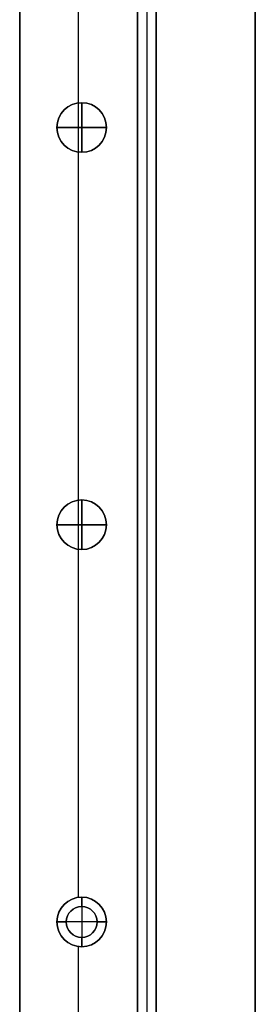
# Model space of a CAD drawing. Header units: millimetres. Extents: x -9 to 941, y -414 to 1186.
# Tile 23 of 26: x 903 to 941, y 868 to 1027. Entities that reach past the tile are written whole.
import ezdxf

# ---------------------------------------------------------------- set-up
doc = ezdxf.new("R2010")
doc.units = ezdxf.units.MM
doc.header["$MEASUREMENT"] = 0

msp = doc.modelspace()

# ---------------------------------------------------------------- linework, layer by layer
for p, q in [((940.91, 1167.55, 9), (940.91, 385.55, 9)), ((921.91, 385.55, -36.5), (921.91, 1126.24, -36.5)), ((902.91, 385.55, -36.5), (902.91, 1118.37, -36.5)), ((921.91, 1065.7, -20.5), (921.91, 386.2, -20.5)), ((923.41, 1065.7, -0.5), (923.41, 386.2, -0.5)), ((923.41, 1065.7, -40.5), (923.41, 386.2, -40.5)), ((924.91, 1065.7, -20.5), (924.91, 386.2, -20.5)), ((912.41, 1013.52, -0.5), (912.41, 1039.1, -0.5)), ((912.41, 885.52, -72.5), (912.41, 1037.58, -72.5)), ((912.91, 1013.55, -22.5), (912.91, 1013.55, -0.5)), ((912.91, 1005.55, -22.5), (912.91, 1013.55, -22.5)), ((912.91, 1013.55, -0.5), (912.91, 1013.55, 11.5)), ((912.91, 1013.55, 11.5), (912.91, 1005.55, 11.5)), ((908.91, 1009.55, -22.5), (908.91, 1009.55, -0.5)), ((908.91, 1009.55, -22.5), (916.91, 1009.55, -22.5)), ((908.91, 1009.55, -0.5), (908.91, 1009.55, 11.5)), ((916.91, 1009.55, 11.5), (908.91, 1009.55, 11.5)), ((916.91, 1009.55, -22.5), (916.91, 1009.55, -0.5)), ((916.91, 1009.55, -0.5), (916.91, 1009.55, 11.5)), ((912.41, 949.52, -0.5), (912.41, 1005.58, -0.5)), ((912.91, 1005.55, -22.5), (912.91, 1005.55, -0.5)), ((912.91, 1005.55, -0.5), (912.91, 1005.55, 11.5)), ((912.91, 949.55, -22.5), (912.91, 949.55, -0.5)), ((912.91, 941.55, -22.5), (912.91, 949.55, -22.5)), ((912.91, 949.55, -0.5), (912.91, 949.55, 11.5)), ((912.91, 949.55, 11.5), (912.91, 941.55, 11.5)), ((908.91, 945.55, -22.5), (908.91, 945.55, -0.5)), ((908.91, 945.55, -22.5), (916.91, 945.55, -22.5)), ((908.91, 945.55, -0.5), (908.91, 945.55, 11.5)), ((916.91, 945.55, 11.5), (908.91, 945.55, 11.5)), ((916.91, 945.55, -22.5), (916.91, 945.55, -0.5)), ((916.91, 945.55, -0.5), (916.91, 945.55, 11.5)), ((912.41, 885.52, -0.5), (912.41, 941.58, -0.5)), ((912.91, 941.55, -22.5), (912.91, 941.55, -0.5)), ((912.91, 941.55, -0.5), (912.91, 941.55, 11.5)), ((912.91, 885.55, -35.5), (912.91, 885.55, -72.5)), ((912.91, 885.55, -22.5), (912.91, 885.55, -0.5)), ((912.91, 884.05, -35.5), (912.91, 885.55, -35.5)), ((912.91, 884.05, -22.5), (912.91, 885.55, -22.5)), ((912.91, 885.55, -0.5), (912.91, 885.55, 11.5)), ((912.91, 885.55, 11.5), (912.91, 877.55, 11.5)), ((912.91, 884.05, -22.5), (912.91, 884.05, -35.5)), ((910.41, 881.55, -35.5), (908.91, 881.55, -35.5)), ((908.91, 881.55, -35.5), (908.91, 881.55, -72.5)), ((908.91, 881.55, -22.5), (908.91, 881.55, -0.5)), ((908.91, 881.55, -22.5), (910.41, 881.55, -22.5)), ((908.91, 881.55, -0.5), (908.91, 881.55, 11.5)), ((916.91, 881.55, 11.5), (908.91, 881.55, 11.5)), ((910.41, 881.55, -22.5), (910.41, 881.55, -35.5)), ((916.91, 881.55, -35.5), (915.41, 881.55, -35.5)), ((915.41, 881.55, -22.5), (915.41, 881.55, -35.5)), ((915.41, 881.55, -22.5), (916.91, 881.55, -22.5)), ((916.91, 881.55, -35.5), (916.91, 881.55, -72.5)), ((916.91, 881.55, -22.5), (916.91, 881.55, -0.5)), ((916.91, 881.55, -0.5), (916.91, 881.55, 11.5)), ((912.91, 877.55, -35.5), (912.91, 879.05, -35.5)), ((912.91, 879.05, -22.5), (912.91, 879.05, -35.5)), ((912.91, 877.55, -22.5), (912.91, 879.05, -22.5)), ((912.41, 853.52, -0.5), (912.41, 877.58, -0.5)), ((912.41, 661.52, -72.5), (912.41, 877.58, -72.5)), ((912.91, 877.55, -35.5), (912.91, 877.55, -72.5)), ((912.91, 877.55, -22.5), (912.91, 877.55, -0.5)), ((912.91, 877.55, -0.5), (912.91, 877.55, 11.5))]:
    msp.add_line(p, q)
for centre, radius in [((912.91, 1009.55, -11.5), 4), ((912.91, 1009.55, 5.5), 4), ((912.91, 945.55, -11.5), 4), ((912.91, 945.55, 5.5), 4), ((912.91, 881.55, -54), 4), ((912.91, 881.55, -11.5), 4), ((912.91, 881.55, 5.5), 4), ((912.91, 881.55, -29), 2.5)]:
    msp.add_circle(centre, radius)
for centre, radius, start, end in [((912.91, 1009.55, -0.5), 4, 90, 270), ((912.91, 1009.55, -22.5), 4, 90, 270), ((912.91, 1009.55, -0.5), 4, 0, 180), ((912.91, 1009.55, 11.5), 4, 0, 180), ((912.91, 1009.55, -0.5), 4, 270, 90), ((912.91, 1009.55, -22.5), 4, 270, 90), ((912.91, 1009.55, -0.5), 4, 180, 0), ((912.91, 1009.55, 11.5), 4, 180, 0), ((912.91, 945.55, -0.5), 4, 90, 270), ((912.91, 945.55, -22.5), 4, 90, 270), ((912.91, 945.55, -0.5), 4, 0, 180), ((912.91, 945.55, 11.5), 4, 0, 180), ((912.91, 945.55, -0.5), 4, 270, 90), ((912.91, 945.55, -22.5), 4, 270, 90), ((912.91, 945.55, -0.5), 4, 180, 0), ((912.91, 945.55, 11.5), 4, 180, 0), ((912.91, 881.55, -72.5), 4, 90, 270), ((912.91, 881.55, -35.5), 4, 90, 270), ((912.91, 881.55, -0.5), 4, 90, 270), ((912.91, 881.55, -22.5), 4, 90, 270), ((912.91, 881.55, -0.5), 4, 0, 180), ((912.91, 881.55, 11.5), 4, 0, 180), ((912.91, 881.55, -72.5), 4, 270, 90), ((912.91, 881.55, -35.5), 4, 270, 90), ((912.91, 881.55, -0.5), 4, 270, 90), ((912.91, 881.55, -22.5), 4, 270, 90), ((912.91, 881.55, -22.5), 2.5, 90, 270), ((912.91, 881.55, -35.5), 2.5, 90, 270), ((912.91, 881.55, -22.5), 2.5, 270, 90), ((912.91, 881.55, -35.5), 2.5, 270, 90), ((912.91, 881.55, -0.5), 4, 180, 0), ((912.91, 881.55, 11.5), 4, 180, 0)]:
    msp.add_arc(centre, radius, start, end)
for points in [[(940.91, 385.55, 18.5), (940.91, 776.55, 18.5), (940.91, 1167.55, 18.5)], [(940.91, 385.55, -0.5), (940.91, 776.55, -0.5), (940.91, 1167.55, -0.5)], [(921.91, 1126.24, -72.5), (921.91, 755.9, -72.5), (921.91, 385.55, -72.5)], [(902.91, 385.55, -72.5), (902.91, 751.96, -72.5), (902.91, 1118.37, -72.5)], [(921.91, 1065.7, -0.5), (921.91, 725.95, -0.5), (921.91, 386.2, -0.5)], [(921.91, 386.2, -40.5), (921.91, 725.95, -40.5), (921.91, 1065.7, -40.5)], [(924.91, 386.2, -0.5), (924.91, 725.95, -0.5), (924.91, 1065.7, -0.5)], [(924.91, 1065.7, -40.5), (924.91, 725.95, -40.5), (924.91, 386.2, -40.5)], [(902.91, 1051.24, -0.5), (902.91, 718.4, -0.5), (902.91, 385.55, -0.5)], [(921.91, 385.55, -0.5), (921.91, 718.4, -0.5), (921.91, 1051.24, -0.5)]]:
    msp.add_open_spline(points, degree=2)

doc.saveas('drawing.dxf')
